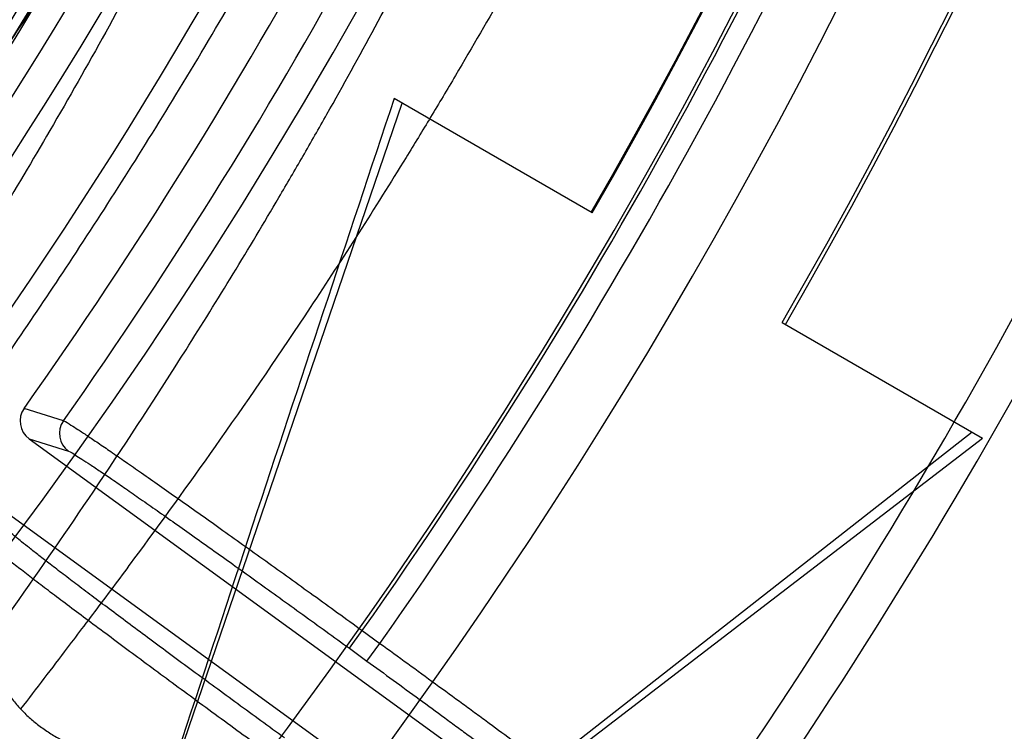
# Model space of a CAD drawing. Header units: millimetres. Extents: x 0 to 297, y 0 to 210.
# Tile 95 of 256: x 145.2413 to 145.3355, y 92.897 to 92.9651. Entities that reach past the tile are written whole.
import ezdxf

# ---------------------------------------------------------------- set-up
doc = ezdxf.new("R2010")
doc.units = ezdxf.units.MM
doc.header["$LTSCALE"] = 16.335
doc.layers.get('0').update_dxf_attribs({"linetype": 'CONTINUOUS'})
for name, color, linetype in [('01_GLOBAL', 7, 'CONTINUOUS'), ('INTFCLR_1', 7, 'CONTINUOUS'), ('INTFCLR_144815', 7, 'CONTINUOUS')]:
    doc.layers.add(name, color=color, linetype=linetype)

msp = doc.modelspace()

# ---------------------------------------------------------------- linework, layer by layer
at = {"color": 7, "linetype": 'Continuous'}
msp.add_circle((145.8748034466, 92.1344639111), 2.66, dxfattribs=at)
at = {"color": 9, "linetype": 'Continuous'}
msp.add_arc((145.8748034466, 92.1344639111), 2.6259090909, 92.9674534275, 177.0325465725, dxfattribs=at)
at = {"layer": '01_GLOBAL', "color": 7, "linetype": 'Continuous'}
msp.add_circle((145.8748034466, 92.1344639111), 2.695, dxfattribs=at)
at = {"layer": 'INTFCLR_1', "color": 6, "linetype": 'Continuous'}
for radius in [0.4224162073, 0.4014439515]:
    msp.add_arc((144.8596077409, 93.1986596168), radius, 270, 90.00000002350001, dxfattribs=at)
for points, knots in [([(145.1350652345, 93.4996596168), (145.1342109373, 93.4996596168), (145.1357546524, 93.496718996), (145.1370803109, 93.4950968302), (145.1392467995, 93.49225027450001), (145.1419201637, 93.4890306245), (145.145337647, 93.4849215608), (145.149332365, 93.4801497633), (145.1536170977, 93.4749597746), (145.1578478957, 93.4697443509), (145.1617862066, 93.46477665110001), (145.1654017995, 93.46011427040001), (145.1686896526, 93.45577766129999), (145.1716611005, 93.4517737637), (145.1743369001, 93.4480934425), (145.176743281, 93.4447208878), (145.1789048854, 93.4416366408), (145.1808385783, 93.4388324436), (145.1825660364, 93.4362898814), (145.1841084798, 93.43398792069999), (145.185490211, 93.43189981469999), (145.1867189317, 93.4300221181), (145.1878098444, 93.42833769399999), (145.1887779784, 93.42682907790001), (145.1896459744, 93.4254651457), (145.1906214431, 93.4239206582), (145.191753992, 93.4221107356), (145.1928766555, 93.42029359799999), (145.1938510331, 93.4187005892), (145.1946912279, 93.4173162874), (145.1956155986, 93.415780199), (145.1966371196, 93.4140663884), (145.1977643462, 93.41215452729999), (145.1990081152, 93.4100186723), (145.2003754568, 93.4076384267), (145.201880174, 93.4049787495), (145.2035347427, 93.4020034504), (145.2053542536, 93.39866660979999), (145.2073580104, 93.3949100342), (145.2095596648, 93.3906775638), (145.2119715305, 93.3859042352), (145.214608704, 93.3805105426), (145.2174929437, 93.37438539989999), (145.220642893, 93.36739491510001), (145.2240752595, 93.35936816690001), (145.227802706, 93.35009965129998), (145.2318351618, 93.3392957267), (145.2361179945, 93.3267082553), (145.2403681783, 93.3126841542), (145.2442872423, 93.297814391), (145.2476657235, 93.2827730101), (145.2504753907, 93.2676905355), (145.2527156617, 93.25262667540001), (145.2543982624, 93.2375790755), (145.2555287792, 93.22258324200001), (145.256117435, 93.20762456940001), (145.2561708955, 93.1927266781), (145.2556951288, 93.17787585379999), (145.2546936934, 93.16307401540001), (145.2531693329, 93.1483330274), (145.2511191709, 93.1336232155), (145.2485428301, 93.1189642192), (145.2454275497, 93.1043242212), (145.2417708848, 93.0897217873), (145.2376203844, 93.07535951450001), (145.2332204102, 93.06193527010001), (145.2288852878, 93.0500177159), (145.2248596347, 93.0398394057), (145.2211587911, 93.03109336), (145.2177663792, 93.0235207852), (145.2146668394, 93.01692434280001), (145.2118379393, 93.01114230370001), (145.2092594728, 93.0060543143), (145.2069119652, 93.0015625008), (145.2047820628, 92.99759337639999), (145.2028538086, 92.9940827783), (145.2011073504, 92.9909675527), (145.1995253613, 92.98819559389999), (145.1980916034, 92.985722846), (145.1967959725, 92.9835200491), (145.1956290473, 92.9815607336), (145.1945782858, 92.97981554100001), (145.1936278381, 92.9782521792), (145.1927650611, 92.97684539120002), (145.1919665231, 92.9755535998), (145.1911689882, 92.97427311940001), (145.1903111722, 92.9729060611), (145.1893416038, 92.97137374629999), (145.1882509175, 92.9696663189), (145.1870226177, 92.9677633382), (145.1856376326, 92.96564257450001), (145.1840803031, 92.96328767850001), (145.1823329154, 92.9606826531), (145.1803729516, 92.95780619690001), (145.1781781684, 92.9546380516), (145.1757236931, 92.9511600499), (145.1729902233, 92.94736262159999), (145.1699514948, 92.94322961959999), (145.1665806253, 92.9387466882), (145.1628687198, 92.93392583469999), (145.1588145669, 92.9287817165), (145.1544498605, 92.9233761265), (145.149996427, 92.9179675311), (145.1458273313, 92.912982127), (145.1422457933, 92.9086810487), (145.1394492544, 92.9053205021), (145.1371773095, 92.9023512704), (145.1358081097, 92.9006787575), (145.134193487, 92.8976596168), (145.1350652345, 92.8976596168)], [0, 0, 0, 0, 0.0038604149, 0.007501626, 0.0124785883, 0.0188917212, 0.0268498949, 0.0364677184, 0.0470694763, 0.05724446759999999, 0.0668187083, 0.0757144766, 0.08390537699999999, 0.0914099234, 0.09824517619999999, 0.1044667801, 0.1101313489, 0.1152642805, 0.1198589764, 0.1240215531, 0.1277856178, 0.1311734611, 0.1341617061, 0.1368541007, 0.1392736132, 0.1414672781, 0.1451087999, 0.148921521, 0.1511192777, 0.1535471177, 0.1562389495, 0.1592204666, 0.1625628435, 0.1662680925, 0.1703891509, 0.1749670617, 0.1800766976, 0.185772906, 0.1921414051, 0.1993155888, 0.2073311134, 0.2163077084, 0.2264451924, 0.2379233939, 0.2509534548, 0.2658909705, 0.2830621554, 0.3030578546, 0.3259639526, 0.3492662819, 0.3725305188, 0.395610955, 0.4185782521, 0.4413347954, 0.4640172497, 0.4865192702, 0.5089682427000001, 0.5313242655, 0.5536477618, 0.5759939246, 0.5982772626, 0.6207472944, 0.6432362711, 0.6658996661, 0.6887559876, 0.7107777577, 0.7297237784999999, 0.7460531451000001, 0.7602331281, 0.7726347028, 0.7835467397, 0.7931663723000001, 0.8017211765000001, 0.8093215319, 0.8160683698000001, 0.8220757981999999, 0.8274205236, 0.83220661, 0.8364980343, 0.8403367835, 0.8437547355, 0.8468031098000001, 0.8495420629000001, 0.8520223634, 0.8542604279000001, 0.8564046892, 0.8588391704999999, 0.8615533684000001, 0.8645986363, 0.8679945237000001, 0.8717882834, 0.8760445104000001, 0.8807522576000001, 0.8859628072, 0.8917731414, 0.8981681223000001, 0.9051985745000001, 0.9129160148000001, 0.9213486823, 0.930543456, 0.9404096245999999, 0.9509435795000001, 0.9619432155, 0.9720502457, 0.9803711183, 0.9870628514, 0.9922716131, 0.9960607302, 1, 1, 1, 1]), ([(145.1350652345, 92.8976596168), (145.1360387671, 92.8976596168), (145.1377271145, 92.8987973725), (145.1403228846, 92.9003600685), (145.1432989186, 92.90252257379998), (145.1469787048, 92.9053401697), (145.1513602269, 92.908937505), (145.156189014, 92.9131306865), (145.1610884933, 92.9176135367), (145.16571304, 92.9220446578), (145.1699506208, 92.9262668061), (145.1738079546, 92.93025140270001), (145.1773032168, 92.9339784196), (145.1804624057, 92.93744342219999), (145.1833068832, 92.9406452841), (145.1858602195, 92.9435862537), (145.1881553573, 92.9462860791), (145.1902110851, 92.9487505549), (145.1920499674, 92.95099242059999), (145.1936917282, 92.95302517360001), (145.195161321, 92.95487020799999), (145.1964960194, 92.95656687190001), (145.197810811, 92.9582571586), (145.1992115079, 92.9600798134), (145.2006985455, 92.9620412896), (145.2021699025, 92.9640097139), (145.203615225, 92.9659689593), (145.2051191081, 92.96803560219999), (145.2067839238, 92.9703578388), (145.2086446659, 92.97299707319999), (145.2107239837, 92.976003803), (145.2130437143, 92.9794328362), (145.2156231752, 92.9833409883), (145.2184823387, 92.9877982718), (145.2216518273, 92.99290263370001), (145.2251614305, 92.9987667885), (145.229038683, 93.00552838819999), (145.2333125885, 93.0133695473), (145.2380078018, 93.0225036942), (145.2431555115, 93.03325044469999), (145.2486552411, 93.04576276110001), (145.2541538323, 93.05964751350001), (145.2592951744, 93.0742866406), (145.2638614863, 93.0891255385), (145.2678132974, 93.10401926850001), (145.2711637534, 93.1189518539), (145.2739112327, 93.1338443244), (145.2760779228, 93.14873712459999), (145.2776685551, 93.1635668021), (145.2786982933, 93.17835697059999), (145.2791763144, 93.1930929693), (145.2791102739, 93.20777733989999), (145.2785051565, 93.2224188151), (145.2773642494, 93.2370081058), (145.2756872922, 93.2515514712), (145.2734729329, 93.2660467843), (145.2707211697, 93.28047186), (145.2674209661, 93.2948590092), (145.2635667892, 93.3091902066), (145.259139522, 93.3234820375), (145.254151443, 93.33766185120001), (145.2488018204, 93.351194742), (145.2434345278, 93.3634522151), (145.238408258, 93.3740016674), (145.2338248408, 93.38297495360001), (145.2296571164, 93.3906774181), (145.2258775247, 93.3973229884), (145.2224553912, 93.4030908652), (145.2193628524, 93.40811759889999), (145.216567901, 93.41251817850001), (145.2140471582, 93.4163762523), (145.2117761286, 93.4197682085), (145.209737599, 93.422748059), (145.2079066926, 93.42537326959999), (145.20627007, 93.4276809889), (145.2048016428, 93.4297213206), (145.203482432, 93.43153041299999), (145.202221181, 93.4332394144), (145.2009100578, 93.4349957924), (145.1994654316, 93.43690657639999), (145.1979774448, 93.438847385), (145.1964846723, 93.44076776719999), (145.1949729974, 93.4426876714), (145.1933137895, 93.4447656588), (145.1914604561, 93.4470505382), (145.1893845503, 93.4495659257), (145.1870661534, 93.45232249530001), (145.1844777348, 93.45533473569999), (145.1815962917, 93.45861035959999), (145.1783918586, 93.4621590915), (145.174841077, 93.46597939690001), (145.1709238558, 93.47006182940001), (145.1666153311, 93.47439075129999), (145.1619164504, 93.47892812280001), (145.1569054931, 93.4835493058), (145.1519289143, 93.48790146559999), (145.1473729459, 93.4916672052), (145.1435388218, 93.4946187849), (145.1404516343, 93.4968744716), (145.1377826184, 93.49848721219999), (145.1360568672, 93.4996596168), (145.1350652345, 93.4996596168)], [0, 0, 0, 0, 0.0042187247, 0.0081401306, 0.0133978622, 0.0200459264, 0.0282638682, 0.0379443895, 0.0477615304, 0.05703690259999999, 0.0656973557, 0.0736821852, 0.0810680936, 0.0878383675, 0.0940009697, 0.0996271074, 0.1047154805, 0.1093563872, 0.1135342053, 0.1172803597, 0.1206792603, 0.1237557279, 0.1266349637, 0.1299589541, 0.1337168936, 0.1373013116, 0.1406085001, 0.1442672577, 0.148377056, 0.1529904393, 0.1582606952, 0.164218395, 0.1709303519, 0.1785521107, 0.1871652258, 0.1969659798, 0.2081658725, 0.2209392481, 0.2356613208, 0.2526660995, 0.2725685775, 0.2948769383, 0.3173640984, 0.3397873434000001, 0.3621386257, 0.3841211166, 0.4060891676, 0.4277469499, 0.4493218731, 0.470705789, 0.4919793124, 0.5131981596, 0.5343255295, 0.5554668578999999, 0.5765984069, 0.5977513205, 0.6189954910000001, 0.6402209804, 0.6617015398, 0.6832900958, 0.7050415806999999, 0.7268239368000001, 0.7463339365, 0.7630160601, 0.7774553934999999, 0.7899931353, 0.8009638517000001, 0.8105830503, 0.8190545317, 0.8265380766, 0.8331730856, 0.8390248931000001, 0.8442268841, 0.8488182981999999, 0.8528943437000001, 0.8564866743, 0.8597116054, 0.8625968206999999, 0.8656908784, 0.8692094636, 0.8729771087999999, 0.8762884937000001, 0.879749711, 0.8835661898, 0.8878115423, 0.8924986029, 0.8976989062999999, 0.9034198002, 0.9097088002, 0.9166034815, 0.9241390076, 0.9323094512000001, 0.9411199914, 0.9506041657, 0.9606137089, 0.9706541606, 0.9792553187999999, 0.9862062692, 0.9916647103, 0.9957028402, 1, 1, 1, 1])]:
    msp.add_open_spline(points, degree=3, knots=knots, dxfattribs=at)
at = {"layer": 'INTFCLR_1', "color": 9, "linetype": 'Continuous'}
for points, knots in [([(145.1053256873, 92.89765960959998), (145.1051880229, 92.89765962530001), (145.1048509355, 92.897726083), (145.1048682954, 92.89833203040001), (145.1052289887, 92.89895544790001), (145.1058526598, 92.8998820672), (145.1068032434, 92.9010353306), (145.1086356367, 92.9031125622), (145.110803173, 92.9053838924), (145.113215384, 92.90786955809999), (145.1159839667, 92.9106973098), (145.1217014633, 92.91652117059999), (145.1287122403, 92.92380461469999), (145.1351564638, 92.9308006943), (145.1386445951, 92.9346890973), (145.1407113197, 92.9370268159), (145.1461908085, 92.9432875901), (145.1556953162, 92.95469486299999), (145.1688811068, 92.972191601), (145.1796415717, 92.9882287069), (145.1864241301, 92.99937733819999), (145.1895721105, 93.0047852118), (145.1916900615, 93.00849100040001), (145.1975256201, 93.0189931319), (145.2065751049, 93.0369888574), (145.2153782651, 93.057964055), (145.2208882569, 93.0733543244), (145.2234958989, 93.0813260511), (145.2249438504, 93.0859728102), (145.2285119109, 93.09781736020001), (145.2337695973, 93.1184588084), (145.2380725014, 93.143329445), (145.2399207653, 93.159825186), (145.2405908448, 93.1675708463), (145.2409875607, 93.1727748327), (145.241855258, 93.1870348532), (145.2420882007, 93.2103641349), (145.2404334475, 93.2336088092), (145.2387124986, 93.2477021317), (145.238008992, 93.2528187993), (145.2368850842, 93.26042393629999), (145.2340893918, 93.2765480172), (145.2284266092, 93.3006887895), (145.222482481, 93.3194563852), (145.2192099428, 93.32858819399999)], [0, 0, 0, 0, 0.0008731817, 0.001718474, 0.0032338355, 0.0055641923, 0.008732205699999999, 0.0127298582, 0.0231213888, 0.0286463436, 0.0346993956, 0.04822263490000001, 0.0804125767, 0.0988155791, 0.1085508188, 0.1135449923, 0.1186070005, 0.1613231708, 0.2076862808, 0.2575123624, 0.2837454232, 0.2904461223, 0.2972015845, 0.3108183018, 0.3666504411, 0.4248609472, 0.4549769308, 0.4703146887, 0.4780576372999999, 0.4858477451, 0.5487776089, 0.6130123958, 0.6457680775, 0.6540347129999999, 0.6623246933, 0.6788711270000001, 0.74464742, 0.8101273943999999, 0.8265053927, 0.8346996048, 0.8428861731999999, 0.8752668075, 0.9384714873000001, 1, 1, 1, 1]), ([(145.2417743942, 93.06876110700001), (145.2384946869, 93.0600313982), (145.2314239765, 93.0431758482), (145.2211560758, 93.0230253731), (145.2139644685, 93.01061371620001), (145.2105957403, 93.00508387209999), (145.2083561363, 93.0014784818), (145.2022867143, 92.99198354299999), (145.1920758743, 92.97738489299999), (145.1778239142, 92.9595722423), (145.1656903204, 92.9461771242), (145.1571787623, 92.9375867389), (145.152454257, 92.9330221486), (145.1458582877, 92.9268290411), (145.1383224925, 92.92021131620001), (145.1299078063, 92.91342792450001), (145.1242775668, 92.90913892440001), (145.1202493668, 92.9062472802), (145.1177315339, 92.9045188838), (145.1162319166, 92.903506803), (145.1129973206, 92.9013965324), (145.1096283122, 92.8992880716), (145.106516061, 92.89792072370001), (145.1056598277, 92.8976595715), (145.1053256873, 92.89765960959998)], [0, 0, 0, 0, 0.1254333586, 0.2455838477, 0.3039242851, 0.3183395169, 0.3326778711, 0.3610127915, 0.4699119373, 0.572102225, 0.6676664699, 0.7128530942, 0.7347412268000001, 0.7560248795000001, 0.8345501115, 0.8695520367, 0.9013904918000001, 0.9297392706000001, 0.9362356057, 0.9424699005, 0.9540693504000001, 0.9882335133, 0.9955056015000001, 1, 1, 1, 1])]:
    msp.add_open_spline(points, degree=3, knots=knots, dxfattribs=at)
at = {"layer": 'INTFCLR_144815', "color": 6, "linetype": 'Continuous'}
for p, q in [((145.2960845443, 92.9466596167), (145.2771297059, 92.957603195)), ((145.2433002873, 92.85589106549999), (145.2778980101, 92.9571596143)), ((145.3142710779, 92.9361596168), (145.3334528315, 92.92508502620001)), ((145.332457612, 92.9256596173), (145.2433002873, 92.85589106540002)), ((145.2421837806, 92.9250280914), (145.3031131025, 92.8807603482)), ((145.24701752, 92.8587999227), (145.3334528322, 92.9250850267)), ((145.298998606, 92.8750972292), (145.2380692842, 92.9193649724))]:
    msp.add_line(p, q, dxfattribs=at)
at = {"layer": 'INTFCLR_144815', "color": 9, "linetype": 'Continuous'}
for p, q in [((145.2454692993, 92.92674712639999), (145.2417029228, 92.9279403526)), ((145.2421837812, 92.92502809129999), (145.2459493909, 92.9238404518)), ((145.2728458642, 92.90497170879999), (145.2740800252, 92.9066703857)), ((145.2740800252, 92.9066703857), (145.2757604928, 92.90544945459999)), ((145.2728458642, 92.90497170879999), (145.2745263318, 92.9037507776)), ((145.2745263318, 92.9037507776), (145.2757604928, 92.90544945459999))]:
    msp.add_line(p, q, dxfattribs=at)
at = {"layer": 'INTFCLR_144815', "color": 6, "linetype": 'Continuous'}
for radius in [0.4466793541, 0.4256665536]:
    msp.add_circle((144.8596077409, 93.1986596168), radius, dxfattribs=at)
for centre, radius, start, end in [((144.8596077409, 93.1986596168), 0.6157754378, 313.9937911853, 154.5150993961), ((144.8596077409, 93.1986596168), 0.5947754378, 312.9543589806, 154.5144414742), ((144.8596077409, 93.1986596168), 0.5751005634, 282.2440355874, 71.2863570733), ((144.8596077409, 93.1986596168), 0.4537777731, 308.490992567, 51.50900743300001), ((144.8596077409, 93.1986596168), 0.4747905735, 316.9838592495, 43.0161407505), ((144.8596077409, 93.1986596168), 0.4480128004, 313.9992414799, 46.00075850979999), ((144.8596077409, 93.1986596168), 0.5039003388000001, 329.9999999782, 359.9999999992), ((144.8596077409, 93.1986596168), 0.504, 329.9999999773, 360), ((144.8596077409, 93.1986596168), 0.525, 330.0000000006, 360), ((144.8596077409, 93.1986596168), 0.5253616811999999, 330.0000000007, 360), ((144.8596077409, 93.1986596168), 0.4682794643, 324.681947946, 338.3180519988), ((144.8596077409, 93.1986596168), 0.5477895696, 324.5878227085, 338.4121772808), ((161.9415506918, 87.4065014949), 17.5646707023, 161.5765175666, 161.8573447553), ((145.2434172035, 92.92672763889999), 0.0020999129, 144.7233251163, 234.0302557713), ((145.2471869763, 92.9255377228), 0.0021006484, 144.8509095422, 233.9018972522)]:
    msp.add_arc(centre, radius, start, end, dxfattribs=at)
at = {"layer": 'INTFCLR_144815', "color": 9, "linetype": 'Continuous'}
for centre, radius, start, end in [((144.8596077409, 93.1986596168), 0.5712784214, 292.4997540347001, 54.0964566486), ((144.8596102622, 93.19866079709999), 0.5153523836, 292.4997540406, 54.09645665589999), ((144.8596257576, 93.1986639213), 0.5066391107, 311.2505121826, 48.7494878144), ((144.859607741, 93.1986596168), 0.4617768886, 314.0862202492, 45.9137797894), ((144.8596077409, 93.1986596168), 0.450734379, 313.8592910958, 46.1407088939), ((144.8596077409, 93.1986596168), 0.4477854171, 314.0319604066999, 45.9680396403), ((144.8596077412, 93.1986596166), 0.4720440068, 324.8280604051, 338.1719396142), ((144.859607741, 93.1986596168), 0.5069960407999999, 324.835904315, 338.1640956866), ((144.859607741, 93.1986596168), 0.5090729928, 324.8324936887, 338.1675063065), ((144.8596077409, 93.1986596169), 0.5440250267, 324.7244769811, 338.2755229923), ((144.8596077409, 93.1986596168), 0.5830188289, 203.8266800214, 313.0809380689), ((144.8596077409, 93.1986596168), 0.590019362, 203.8278898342, 312.5732768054), ((144.8596077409, 93.1986596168), 0.6110177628, 203.8266800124, 319.1799903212)]:
    msp.add_arc(centre, radius, start, end, dxfattribs=at)
at = {"layer": 'INTFCLR_144815', "color": 6, "linetype": 'Continuous'}
for points, knots in [([(145.1715348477, 92.8871597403), (145.1712150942, 92.887165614), (145.1712119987, 92.888398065), (145.1717859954, 92.8890887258), (145.1723169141, 92.8900495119), (145.1728921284, 92.8909093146), (145.1735763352, 92.8919125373), (145.1743814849, 92.8930382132), (145.17530592, 92.89429876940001), (145.1763525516, 92.89569628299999), (145.1775225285, 92.8972363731), (145.1788179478, 92.8989246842), (145.1802417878, 92.90076905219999), (145.1817966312, 92.902777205), (145.1834827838, 92.9049546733), (145.1852973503, 92.907303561), (145.1872357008, 92.90982438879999), (145.189295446, 92.9125211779), (145.1914790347, 92.9154049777), (145.1937896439, 92.9184888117), (145.1962240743, 92.9217782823), (145.1987743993, 92.92527328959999), (145.2014309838, 92.9289717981), (145.2041860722, 92.9328747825), (145.2070298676, 92.9369806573), (145.2099514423, 92.9412863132), (145.2129388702, 92.94578706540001), (145.215979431, 92.95047669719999), (145.2190598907, 92.95534762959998), (145.2221667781, 92.9603911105), (145.2252866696, 92.9655974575), (145.2284064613, 92.9709563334), (145.2315136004, 92.9764570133), (145.2345962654, 92.98208862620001), (145.2376434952, 92.98784036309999), (145.2406452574, 92.99370162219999), (145.2435925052, 92.99966217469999), (145.2464771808, 93.005712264), (145.2492921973, 93.01184268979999), (145.2520314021, 93.01804486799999), (145.2546894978, 93.0243108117), (145.2572619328, 93.0306330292), (145.2597453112, 93.03700571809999), (145.2621317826, 93.0434101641), (145.2644188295, 93.0498389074), (145.2666074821, 93.05629353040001), (145.2687002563, 93.0627819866), (145.2706975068, 93.0693065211), (145.2725965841, 93.0758590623), (145.2743963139, 93.08243582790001), (145.2760946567, 93.0890285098), (145.2776905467, 93.0956308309), (145.2791843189, 93.1022416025), (145.2805765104, 93.10886063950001), (145.2818676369, 93.1154879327), (145.2830580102, 93.12212274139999), (145.2841477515, 93.12876325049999), (145.2851369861, 93.1354072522), (145.2860260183, 93.1420534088), (145.2868152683, 93.14870134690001), (145.2875051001, 93.1553505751), (145.2880958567, 93.16200073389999), (145.2885878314, 93.1686513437), (145.2889813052, 93.17530234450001), (145.289276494, 93.18195348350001), (145.2894735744, 93.1886048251), (145.2895726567, 93.1952561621), (145.2895738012, 93.20190757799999), (145.2894770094, 93.20855889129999), (145.2892822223, 93.2152102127), (145.2889893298, 93.2218613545), (145.2885981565, 93.228512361), (145.2881084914, 93.23516293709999), (145.2875200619, 93.2418129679), (145.2868325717, 93.24846205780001), (145.2860456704, 93.2551099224), (145.2851589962, 93.26175603), (145.2841721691, 93.2683997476), (145.2830848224, 93.2750402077), (145.2818965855, 93.2816764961), (145.2806070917, 93.2883076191), (145.2792161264, 93.2949318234), (145.2777236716, 93.3015466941), (145.27612979, 93.30814986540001), (145.2744344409, 93.314739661), (145.2726374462, 93.3213150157), (145.2707388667, 93.3278740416), (145.2687392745, 93.3344133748), (145.2666397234, 93.34092869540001), (145.2644415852, 93.34741542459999), (145.2621464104, 93.3538691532), (145.2597562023, 93.3602849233), (145.2572735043, 93.3666571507), (145.2547014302, 93.37297970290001), (145.2520437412, 93.3792458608), (145.2493049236, 93.3854482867), (145.2464902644, 93.3915790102), (145.2436059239, 93.39762942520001), (145.240658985, 93.4035903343), (145.2376574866, 93.4094520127), (145.2346104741, 93.4152042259), (145.231527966, 93.4208363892), (145.2284209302, 93.42633767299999), (145.2253011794, 93.4316972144), (145.2221812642, 93.4369042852), (145.2190742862, 93.44194854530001), (145.2159936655, 93.44682031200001), (145.2129528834, 93.4515108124), (145.209965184, 93.45601244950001), (145.207043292, 93.4603189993), (145.2041991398, 93.4644257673), (145.2014436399, 93.4683296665), (145.1987864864, 93.47202925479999), (145.1962360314, 93.47552468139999), (145.1937992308, 93.47881756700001), (145.1914816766, 93.48191080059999), (145.1892876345, 93.484808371), (145.1872201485, 93.487515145), (145.1852811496, 93.49003667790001), (145.1834716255, 93.49237897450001), (145.1817917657, 93.4945483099), (145.1802410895, 93.4965510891), (145.1788186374, 93.4983936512), (145.1775230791, 93.5000821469), (145.1763528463, 93.5016225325), (145.1753062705, 93.5030200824), (145.1743814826, 93.5042807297), (145.1735770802, 93.50540657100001), (145.1728902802, 93.5064096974), (145.1723225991, 93.507270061), (145.1718630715, 93.5080606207), (145.171402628, 93.5088026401), (145.1710534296, 93.51015065), (145.1715348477, 93.5101594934)], [0, 0, 0, 0, 0.0014103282, 0.0032894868, 0.0045784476, 0.006109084, 0.0078878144, 0.009921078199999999, 0.0122159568, 0.0147800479, 0.0176210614, 0.0207450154, 0.0241645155, 0.0278962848, 0.0319450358, 0.0363094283, 0.0409856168, 0.0459681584, 0.0512740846, 0.0569372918, 0.0629614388, 0.06932079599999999, 0.0760170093, 0.0830428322, 0.09038864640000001, 0.09804223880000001, 0.1059886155, 0.1142106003, 0.1226891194, 0.1314036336, 0.1403327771, 0.1494548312, 0.1587482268, 0.1681920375, 0.1777662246, 0.1874518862, 0.1972313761, 0.2070885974, 0.2170088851, 0.2269790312, 0.2369874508, 0.247023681, 0.2570780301, 0.2671479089, 0.2771627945, 0.2871678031, 0.297203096, 0.3072268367, 0.3172573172, 0.3272873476, 0.3372951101, 0.3472786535, 0.3572404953, 0.3671820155, 0.3771057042, 0.38701475, 0.3969071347, 0.4067804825, 0.4166362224, 0.4264761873, 0.4363022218, 0.4461151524, 0.4559173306, 0.4657100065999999, 0.4754958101, 0.4852761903, 0.4950537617, 0.5048299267, 0.514607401, 0.5243876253, 0.5341732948, 0.5439658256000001, 0.5537677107, 0.5635801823, 0.5734055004, 0.5832449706, 0.5931003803, 0.6029729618, 0.6128636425, 0.6227732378, 0.6327028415, 0.6426530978, 0.6526214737, 0.6626060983, 0.6726078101, 0.6826271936, 0.6926651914, 0.7027189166, 0.7127821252, 0.7228511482, 0.7329216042, 0.7429877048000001, 0.7530428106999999, 0.7630790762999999, 0.7730874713, 0.7830577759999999, 0.7929782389, 0.8028356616, 0.8126154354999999, 0.8223014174, 0.8318761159, 0.8413205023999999, 0.8506146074, 0.8597374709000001, 0.8686675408, 0.8773831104, 0.8858627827, 0.8940860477, 0.9020337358, 0.9096886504, 0.9170358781, 0.9240630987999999, 0.9307608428, 0.9371226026, 0.9431446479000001, 0.9488258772, 0.9541674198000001, 0.9591725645, 0.9638462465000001, 0.9681947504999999, 0.9722253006, 0.9759458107, 0.979364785, 0.9824904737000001, 0.9853313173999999, 0.9878955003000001, 0.9901906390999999, 0.9922241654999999, 0.994002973, 0.9955336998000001, 0.9968227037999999, 0.9978766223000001, 1, 1, 1, 1]), ([(145.1816919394, 93.4996596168), (145.1813689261, 93.4996596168), (145.181354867, 93.4984164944), (145.1818990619, 93.4977049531), (145.1824036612, 93.4967241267), (145.1829511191, 93.4958450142), (145.1836029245, 93.49481997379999), (145.1843702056, 93.4936699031), (145.1852510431, 93.4923828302), (145.1862478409, 93.4909569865), (145.1873615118, 93.4893868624), (145.1885933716, 93.48766759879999), (145.1899443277, 93.4857938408), (145.1914151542, 93.48376000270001), (145.1930061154, 93.48156053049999), (145.1947171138, 93.47918971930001), (145.1965473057, 93.47664219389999), (145.1984952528, 93.47391268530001), (145.2005585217, 93.47099658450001), (145.2027337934, 93.46788981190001), (145.2050166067, 93.46458923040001), (145.207401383, 93.4610926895), (145.2098813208, 93.4573992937), (145.2124484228, 93.45350951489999), (145.2150935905, 93.44942523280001), (145.2178067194, 93.44514979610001), (145.2205768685, 93.4406879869), (145.2233924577, 93.436045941), (145.2262415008, 93.43123100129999), (145.2291118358, 93.4262515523), (145.2319913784, 93.42111677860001), (145.2348683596, 93.4158364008), (145.2377314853, 93.4104204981), (145.2405700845, 93.4048793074), (145.2433742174, 93.39922304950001), (145.2461347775, 93.3934617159), (145.2488435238, 93.3876049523), (145.2514930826, 93.381661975), (145.2540769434, 93.37564147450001), (145.2565894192, 93.3695515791), (145.2590255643, 93.3633999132), (145.2613812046, 93.35719337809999), (145.2636527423, 93.3509384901), (145.2658372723, 93.34464092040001), (145.2679322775, 93.3383061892), (145.2699358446, 93.3319388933), (145.2718463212, 93.32554360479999), (145.2736625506, 93.3191239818), (145.275383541, 93.3126837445), (145.2770086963, 93.30622572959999), (145.2785375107, 93.29975290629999), (145.2799697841, 93.29326740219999), (145.281305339, 93.2867715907), (145.282544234, 93.2802670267), (145.2836865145, 93.2737555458), (145.2847323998, 93.2672381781), (145.285682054, 93.2607163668), (145.2865357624, 93.2541907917), (145.2872937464, 93.2476625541), (145.2879563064, 93.24113198), (145.2885236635, 93.2345999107), (145.2889960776, 93.22806647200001), (145.2893737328, 93.22153232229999), (145.2896568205, 93.2149974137), (145.2898454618, 93.208462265), (145.2899397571, 93.20192674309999), (145.2899397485, 93.1953913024), (145.2898454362, 93.18885579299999), (145.2896567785, 93.1823206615), (145.2893736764, 93.175785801), (145.2889960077, 93.1692516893), (145.2885235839, 93.1627183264), (145.2879562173, 93.1561863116), (145.2872936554, 93.1496558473), (145.2865356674, 93.1431276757), (145.2856819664, 93.136602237), (145.2847323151, 93.130080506), (145.283686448, 93.1235632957), (145.2825441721, 93.1170518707), (145.2813053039, 93.1105474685), (145.2799697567, 93.1040517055), (145.2785375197, 93.0975663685), (145.277008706, 93.091093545), (145.2753835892, 93.0846356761), (145.2736625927, 93.0781954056), (145.2718464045, 93.07177591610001), (145.2699359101, 93.0653805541), (145.2679323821, 93.0590133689), (145.2658373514, 93.05267854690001), (145.2636528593, 93.0463810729), (145.2613812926, 93.04012609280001), (145.2590256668, 93.03391958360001), (145.2565895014, 93.0277678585), (145.2540770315, 93.0216779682), (145.2514931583, 93.01565743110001), (145.2488435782, 93.00971440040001), (145.2461348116, 93.0038575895), (145.2433742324, 92.99809621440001), (145.2405700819, 92.9924399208), (145.2377314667, 92.9868986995), (145.2348683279, 92.98148277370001), (145.2319913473, 92.9762023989), (145.2291118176, 92.97106764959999), (145.2262415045, 92.9660882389), (145.2233924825, 92.9612733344), (145.220576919, 92.95663132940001), (145.2178068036, 92.95216957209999), (145.2150937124, 92.9478941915), (145.2124485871, 92.9438099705), (145.2098815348, 92.9399202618), (145.2074016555, 92.9362269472), (145.2050169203, 92.9327304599), (145.2027341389, 92.9294299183), (145.2005588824, 92.9263231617), (145.1984956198, 92.92340706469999), (145.1965476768, 92.9206775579), (145.1947174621, 92.918129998), (145.1930064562, 92.91575917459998), (145.1914154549, 92.9135596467), (145.1899446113, 92.91152578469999), (145.1885936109, 92.9096519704), (145.1873617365, 92.9079326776), (145.1862480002, 92.9063625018), (145.1852512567, 92.9049366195), (145.1843701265, 92.90364951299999), (145.1836036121, 92.902499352), (145.1829493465, 92.90147443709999), (145.1824091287, 92.9005947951), (145.1819724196, 92.8997882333), (145.1815362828, 92.8990246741), (145.1812048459, 92.8976596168), (145.1816919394, 92.8976596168)], [0, 0, 0, 0, 0.0014863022, 0.0034583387, 0.00480742, 0.0064070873, 0.008263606, 0.0103831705, 0.0127725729, 0.0154385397, 0.018388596, 0.0216299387, 0.0251705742, 0.0290176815, 0.0331791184, 0.0376612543, 0.0424708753, 0.0476126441, 0.053091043, 0.05890788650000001, 0.0650637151, 0.071556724, 0.0783824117, 0.08553378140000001, 0.09300120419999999, 0.1007725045, 0.1088330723, 0.1171662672, 0.125753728, 0.1345758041, 0.1436120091, 0.1528416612, 0.1622443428, 0.1717998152, 0.1814887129, 0.1912927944, 0.2011949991, 0.2111795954, 0.2212322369, 0.2313400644, 0.2414915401, 0.251676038, 0.2618853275, 0.272110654, 0.2823462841, 0.2925853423, 0.3028240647, 0.3130572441, 0.3232827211, 0.3334966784, 0.3436983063, 0.353884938, 0.364056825, 0.3742120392, 0.3843517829, 0.3944749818, 0.4045834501, 0.4146764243, 0.4247563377, 0.4348229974, 0.4448791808, 0.4549248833, 0.4649631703, 0.4749943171, 0.4850215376, 0.4950452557, 0.505068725, 0.5150924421, 0.5251196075, 0.5351507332, 0.5451888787, 0.5552345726, 0.5652905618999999, 0.5753571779, 0.5854368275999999, 0.5955298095, 0.6056379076, 0.615761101, 0.6259004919, 0.6360558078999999, 0.6462271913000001, 0.6564139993, 0.6666151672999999, 0.6768294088, 0.6870543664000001, 0.6972879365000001, 0.7075261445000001, 0.7177656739, 0.7280008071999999, 0.7382265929, 0.7484354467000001, 0.7586203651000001, 0.7687717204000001, 0.7788795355, 0.7889322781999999, 0.7989169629, 0.8088192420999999, 0.8186233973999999, 0.8283123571, 0.8378678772, 0.8472706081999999, 0.8565002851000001, 0.8655364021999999, 0.8743584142, 0.8829458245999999, 0.8912789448, 0.8993394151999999, 0.9071106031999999, 0.9145779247, 0.9217291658, 0.9285546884, 0.9350475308, 0.9412033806, 0.9470201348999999, 0.9524985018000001, 0.9576403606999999, 0.9624499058, 0.9669322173, 0.9710936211, 0.9749409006, 0.978481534, 0.9817230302, 0.984673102, 0.9873392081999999, 0.9897286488, 0.9918483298, 0.9937048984, 0.9953046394, 0.9966537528, 0.9977587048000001, 1, 1, 1, 1]), ([(145.2619187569, 93.198659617), (145.2619187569, 93.19452705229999), (145.2617972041, 93.18625736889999), (145.2612501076, 93.1738549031), (145.2603370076, 93.16145215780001), (145.2590551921, 93.1490500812), (145.2574020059, 93.1366506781), (145.2553745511, 93.1242576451), (145.2529686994, 93.1118765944), (145.2501810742, 93.09951567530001), (145.2470107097, 93.0871860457), (145.2434550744, 93.07490437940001), (145.2395175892, 93.0626901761), (145.2352018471, 93.05056894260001), (145.2305195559, 93.03857297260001), (145.2254865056, 93.026740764), (145.2201294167, 93.0151203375), (145.2144851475, 93.00376778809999), (145.2086034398, 92.9927497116), (145.2025493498, 92.98213900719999), (145.1964022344, 92.9720136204), (145.1902548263, 92.96245285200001), (145.1842079, 92.9535296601), (145.1783638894, 92.94530411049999), (145.1728175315, 92.9378166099), (145.1676486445, 92.9310831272), (145.1629171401, 92.9250980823), (145.1586605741, 92.91983716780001), (145.1549015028, 92.9152592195), (145.1516394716, 92.9113214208), (145.1488735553, 92.9079678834), (145.1465811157, 92.9051666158), (145.1447678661, 92.9028433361), (145.1433636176, 92.901047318), (145.1424842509, 92.89954064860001), (145.1417601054, 92.8987053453), (145.1418564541, 92.8976596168), (145.1421340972, 92.8976596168)], [0, 0, 0, 0, 0.0373969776, 0.0748305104, 0.1123278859, 0.1499208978, 0.1876426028, 0.2255106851, 0.2635438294, 0.3017616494, 0.3401610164, 0.3787310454, 0.4174490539, 0.4562752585, 0.4951477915, 0.5339633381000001, 0.5726158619, 0.6109244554, 0.6486768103, 0.6856239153, 0.7214601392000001, 0.7558561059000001, 0.7884730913, 0.8189949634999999, 0.8471589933, 0.8727898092, 0.8958085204, 0.9161981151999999, 0.9340282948, 0.9494114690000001, 0.9624736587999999, 0.9733586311, 0.9821878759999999, 0.9890812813, 0.9941468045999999, 0.9974875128, 1, 1, 1, 1]), ([(145.1615550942, 92.8871597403), (145.1612445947, 92.8871653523), (145.1612273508, 92.8883633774), (145.1618093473, 92.88902974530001), (145.1623391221, 92.8899608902), (145.1629159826, 92.8907942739), (145.1636016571, 92.8917673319), (145.1644091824, 92.8928595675), (145.165336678, 92.8940832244), (145.1663871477, 92.895440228), (145.1675618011, 92.8969361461), (145.1688622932, 92.8985758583), (145.170290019, 92.9003649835), (145.1718464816, 92.90230967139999), (145.1735329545, 92.9044164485), (145.1753505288, 92.9066922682), (145.177299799, 92.9091441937), (145.1793809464, 92.9117795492), (145.1815932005, 92.91460528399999), (145.1839344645, 92.9176275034), (145.1864007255, 92.9208506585), (145.1889860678, 92.92427744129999), (145.1916830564, 92.92790912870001), (145.1944830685, 92.9317458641), (145.1973763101, 92.9357865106), (145.200351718, 92.94002829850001), (145.2033970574, 92.94446670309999), (145.2064992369, 92.9490956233), (145.2096445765, 92.95390750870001), (145.2128191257, 92.9588935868), (145.2160089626, 92.9640441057), (145.2192004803, 92.9693486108), (145.2223806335, 92.9747962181), (145.225537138, 92.98037587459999), (145.2286586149, 92.9860765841), (145.2317346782, 92.9918875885), (145.2347559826, 92.9977985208), (145.2377142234, 93.00379950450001), (145.2406021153, 93.0098812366), (145.2434133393, 93.01603502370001), (145.2461424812, 93.0222528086), (145.2487849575, 93.0285271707), (145.2513369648, 93.03485138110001), (145.2537953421, 93.04121924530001), (145.2561575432, 93.04762518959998), (145.258421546, 93.0540641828), (145.2605857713, 93.06053167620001), (145.2626490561, 93.06702366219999), (145.2646105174, 93.07353639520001), (145.2664696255, 93.08006675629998), (145.2682260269, 93.0866117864), (145.269879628, 93.09316909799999), (145.2714304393, 93.099736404), (145.272878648, 93.1063119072), (145.2742244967, 93.1128938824), (145.2754683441, 93.1194810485), (145.2766105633, 93.1260721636), (145.2776515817, 93.132666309), (145.2785918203, 93.13926261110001), (145.2794317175, 93.14586047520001), (145.2801716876, 93.15245937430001), (145.280812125, 93.159058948), (145.2813533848, 93.1656588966), (145.2817957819, 93.1722590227), (145.2821395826, 93.17885920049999), (145.2823849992, 93.1854593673), (145.2825321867, 93.19205949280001), (145.2825648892, 93.1964597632), (145.2825648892, 93.1986596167)], [0, 0, 0, 0, 0.0027272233, 0.00637693, 0.0088871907, 0.0118720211, 0.0153444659, 0.0193180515, 0.02380733, 0.0288260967, 0.0343890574, 0.0405101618, 0.0472051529, 0.05449051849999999, 0.0623846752, 0.0709044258, 0.0800682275, 0.08989261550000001, 0.1003941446, 0.1115838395, 0.1234656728, 0.1360350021, 0.1492811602, 0.1631910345, 0.1777467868, 0.1929237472, 0.2086919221, 0.2250163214, 0.241858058, 0.2591751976, 0.2769240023, 0.2950599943, 0.3135389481, 0.3323178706, 0.3513557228, 0.3706138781, 0.3900565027, 0.40965088, 0.4293672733, 0.4491790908, 0.4690627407, 0.4889974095, 0.5089649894, 0.5289504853, 0.5489397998, 0.5689220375, 0.5888883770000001, 0.6088300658, 0.6287418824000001, 0.6486179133, 0.6684555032, 0.6882511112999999, 0.7080041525, 0.7277129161, 0.7473782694, 0.7670001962, 0.7865808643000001, 0.8061213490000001, 0.8256243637, 0.8450923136, 0.8645285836, 0.8839363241, 0.9033192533, 0.9226811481, 0.9420259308, 0.9613578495, 0.9806810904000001, 1, 1, 1, 1]), ([(145.1891690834, 92.9047879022), (145.1887851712, 92.9047946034), (145.1889546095, 92.9063099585), (145.1897315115, 92.9074508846), (145.1908843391, 92.9095999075), (145.1925602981, 92.9121332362), (145.1947341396, 92.9154009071), (145.1974252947, 92.9193185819), (145.2006308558, 92.9239734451), (145.2042332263, 92.9292366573), (145.2079731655, 92.9347820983), (145.2115725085, 92.94023253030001), (145.2148750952, 92.94533809), (145.2178706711, 92.9500745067), (145.220574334, 92.9544418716), (145.2230116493, 92.9584575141), (145.2251949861, 92.9621251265), (145.2271471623, 92.9654624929), (145.2288885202, 92.96848897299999), (145.2304549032, 92.97125332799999), (145.2319718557, 92.97396705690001), (145.2335082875, 92.97675649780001), (145.235040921, 92.97958443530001), (145.236458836, 92.9822408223), (145.2377089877, 92.98461664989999), (145.2388113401, 92.9867374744), (145.2397838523, 92.9886289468), (145.2406875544, 92.9904043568), (145.241596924, 92.99220974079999), (145.2425851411, 92.99419277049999), (145.2436776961, 92.99641190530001), (145.2448886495, 92.9989051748), (145.2462310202, 93.0017128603), (145.2477173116, 93.0048776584), (145.2493581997, 93.008442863), (145.251170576, 93.0124729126), (145.2531660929, 93.017031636), (145.2553605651, 93.0222009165), (145.2577752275, 93.02809295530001), (145.2604300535, 93.0348469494), (145.26333995, 93.04263079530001), (145.2665092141, 93.0516239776), (145.2699429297, 93.06209629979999), (145.27355238, 93.07413936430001), (145.2770962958, 93.08734809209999), (145.2803400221, 93.1011291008), (145.2831548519, 93.11499648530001), (145.285532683, 93.12890971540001), (145.2874745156, 93.1428484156), (145.288982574, 93.15681988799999), (145.2900557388, 93.170785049), (145.2906967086, 93.184736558), (145.290839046, 93.1940239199), (145.290839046, 93.1986596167)], [0, 0, 0, 0, 0.0036397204, 0.0085369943, 0.0157954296, 0.0255088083, 0.0378134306, 0.0528137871, 0.0706279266, 0.09136563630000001, 0.1132788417, 0.1340284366, 0.1532798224, 0.1709168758, 0.1871507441, 0.2019689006, 0.2154440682, 0.2276101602, 0.2386187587, 0.2485421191, 0.257728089, 0.268088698, 0.2787291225, 0.288218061, 0.2966314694, 0.3041773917, 0.3108751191, 0.3167920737, 0.3230614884, 0.3300369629, 0.337794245, 0.3465081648, 0.3563110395, 0.3672939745, 0.3796510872, 0.3935134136, 0.4091801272, 0.426821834, 0.4467452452, 0.4695381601, 0.4956096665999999, 0.5255127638, 0.5599184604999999, 0.6000687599, 0.6446728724, 0.6895337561, 0.7342496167, 0.7787833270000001, 0.8233104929, 0.8676315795, 0.9119694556, 0.9560574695, 1, 1, 1, 1]), ([(145.3115000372, 93.1986596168), (145.3115000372, 93.1940578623), (145.3113516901, 93.1848438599), (145.3106831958, 93.17102452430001), (145.3095662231, 93.1572039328), (145.3079983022, 93.14339218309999), (145.3059760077, 93.1295957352), (145.3034956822, 93.11582382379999), (145.3005540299, 93.10208957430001), (145.2971490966, 93.0884112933), (145.2932813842, 93.0748135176), (145.2889552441, 93.06132776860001), (145.2841806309, 93.0479939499), (145.2789753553, 93.0348614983), (145.2733674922, 93.0219903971), (145.2673981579, 93.00945161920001), (145.2611238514, 92.9973266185), (145.2546184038, 92.98570571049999), (145.2479729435, 92.97468395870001), (145.2412937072, 92.9643554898), (145.2346967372, 92.9548055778), (145.2282996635, 92.9461025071), (145.2222127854, 92.9382912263), (145.2165301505, 92.93138957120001), (145.2113244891, 92.9253902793), (145.2066450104, 92.9202629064), (145.2025199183, 92.9159680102), (145.1989594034, 92.9124424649), (145.1959636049, 92.9096674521), (145.1935201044, 92.90750180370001), (145.1913967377, 92.9059628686), (145.1900017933, 92.9047733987), (145.1891691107, 92.9047879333)], [0, 0, 0, 0, 0.0421285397, 0.08434683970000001, 0.1266414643, 0.1690446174, 0.2115817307, 0.2542734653, 0.2971305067, 0.3401457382, 0.3832945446, 0.4265305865, 0.4697791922, 0.5129300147, 0.5558322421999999, 0.5982870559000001, 0.6400420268, 0.6807938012, 0.7201892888, 0.7578469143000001, 0.7933806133, 0.8264335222, 0.8567170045, 0.8840287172, 0.9082689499, 0.9294277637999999, 0.9475672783, 0.9627965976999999, 0.9752495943, 0.9850650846, 0.9923757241, 1, 1, 1, 1]), ([(145.2454693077, 92.9267471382), (145.2457301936, 92.9266595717), (145.2461787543, 92.9263398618), (145.2469330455, 92.92587715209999), (145.2477947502, 92.9253000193), (145.2488426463, 92.92459621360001), (145.2500627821, 92.9237613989), (145.2514514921, 92.9228031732), (145.2530008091, 92.9217253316), (145.2546941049, 92.9205397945), (145.2565164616, 92.9192566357), (145.2584559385, 92.9178846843), (145.2605047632, 92.9164294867), (145.2626444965, 92.91490409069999), (145.2648534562, 92.91332366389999), (145.2671082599, 92.9117050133), (145.2694000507, 92.9100550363), (145.2717275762, 92.90837462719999), (145.2732910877, 92.9072425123), (145.2740800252, 92.9066703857)], [0, 0, 0, 0, 0.0236152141, 0.0463681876, 0.0762723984, 0.1124772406, 0.1547414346, 0.2031217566, 0.2572702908, 0.316701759, 0.3805056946, 0.4485315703, 0.5205684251, 0.5961589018, 0.6740336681, 0.7536494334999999, 0.8343483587, 0.9163694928, 1, 1, 1, 1]), ([(145.2653849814, 92.89470268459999), (145.2645834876, 92.8952860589), (145.2629811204, 92.89645427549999), (145.2605882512, 92.89820394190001), (145.2582220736, 92.8999391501), (145.255916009, 92.9016353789), (145.2536948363, 92.90327489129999), (145.2515731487, 92.9048466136), (145.2495555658, 92.90634679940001), (145.2476526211, 92.9077675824), (145.2458843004, 92.90909412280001), (145.2442635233, 92.9103169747), (145.2427989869, 92.9114289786), (145.2414957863, 92.9124266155), (145.2403640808, 92.9133004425), (145.2394167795, 92.9140454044), (145.2386520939, 92.9146490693), (145.2380214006, 92.91518815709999), (145.2376060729, 92.9154983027), (145.2374496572, 92.91570903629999)], [0, 0, 0, 0, 0.0850694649, 0.1701700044, 0.2543802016, 0.3368686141, 0.4158314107, 0.4912896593, 0.5634549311, 0.6315853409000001, 0.6950838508, 0.7531538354, 0.8058178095, 0.8528824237, 0.8939992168, 0.9284978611, 0.9563453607, 0.9774789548, 1, 1, 1, 1]), ([(145.2386579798, 92.9060194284), (145.2384838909, 92.9057117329), (145.2382729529, 92.9049730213), (145.23840646, 92.9038198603), (145.2388601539, 92.9025971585), (145.2395991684, 92.9013326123), (145.2404827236, 92.900174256), (145.2411021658, 92.8994572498), (145.2413747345, 92.8991666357)], [0, 0, 0, 0, 0.1361007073, 0.2851071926, 0.4398160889, 0.6354714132, 0.8466119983, 1, 1, 1, 1]), ([(145.2413747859, 92.8991666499), (145.2416345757, 92.8988835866), (145.2421950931, 92.89833203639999), (145.2431205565, 92.89757239), (145.2441275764, 92.8968733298), (145.2451785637, 92.8962499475), (145.2462273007, 92.8957129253), (145.2475248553, 92.8951326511), (145.2490175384, 92.8945775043), (145.2506609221, 92.89408935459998), (145.2520982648, 92.8937446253), (145.2533460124, 92.89350242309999), (145.2545718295, 92.8933107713), (145.2557693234, 92.8931704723), (145.2570561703, 92.8930727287), (145.2578864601, 92.8930449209), (145.2583316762, 92.893041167)], [0, 0, 0, 0, 0.0623935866, 0.1274745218, 0.1942173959, 0.2612743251, 0.325767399, 0.3854497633, 0.4920231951, 0.5841061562, 0.6637012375, 0.73196715, 0.7904621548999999, 0.8651522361, 0.9276963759, 1, 1, 1, 1])]:
    msp.add_open_spline(points, degree=3, knots=knots, dxfattribs=at)
at = {"layer": 'INTFCLR_144815', "color": 9, "linetype": 'Continuous'}
for points, knots in [([(145.2413747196, 93.498152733), (145.2428639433, 93.4962009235), (145.244886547, 93.4935564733), (145.2474551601, 93.4901649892), (145.2497308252, 93.4871420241), (145.2541366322, 93.4812212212), (145.2608916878, 93.47185803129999), (145.2694858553, 93.4592816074), (145.2769239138, 93.4476457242), (145.2822409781, 93.438833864), (145.2853801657, 93.4334642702), (145.2902521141, 93.42494438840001), (145.2975017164, 93.4114956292), (145.3067246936, 93.3925046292), (145.3132109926, 93.37744867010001), (145.3173738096, 93.36694038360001), (145.3201622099, 93.35964114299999), (145.3248954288, 93.3465192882), (145.3310525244, 93.3271579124), (145.3373574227, 93.3030034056), (145.3411666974, 93.28428486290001), (145.3433109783, 93.2714701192), (145.3446460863, 93.262725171), (145.3460875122, 93.25169165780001), (145.3472124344, 93.240581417), (145.3479204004, 93.2316403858), (145.3487845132, 93.2182383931), (145.3493461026, 93.1981566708), (145.3485394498, 93.1714382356), (145.3467779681, 93.15149967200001), (145.3451270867, 93.13828037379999), (145.343909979, 93.1295589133), (145.3415031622, 93.11464782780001), (145.3372609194, 93.09391415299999), (145.3309735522, 93.06989491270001), (145.3248291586, 93.0506051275), (145.3204306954, 93.03842591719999), (145.3183461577, 93.0329242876), (145.3169544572, 93.02931861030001), (145.3131561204, 93.01973981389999), (145.3066802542, 93.0047193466), (145.2974761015, 92.9857751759), (145.2894993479, 92.97097956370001), (145.283827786, 92.961170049), (145.2806417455, 92.9558349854), (145.2760993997, 92.94838364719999), (145.2694850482, 92.938036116), (145.2608832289, 92.925449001), (145.2541232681, 92.91607971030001), (145.2497158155, 92.9101571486), (145.2474419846, 92.907136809), (145.2448787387, 92.9037525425), (145.2428609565, 92.90111441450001), (145.2413748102, 92.89916662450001)], [0, 0, 0, 0, 0.0113523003, 0.0153945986, 0.0196724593, 0.0288485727, 0.04952051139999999, 0.0730548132, 0.0992747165, 0.1133659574, 0.1206417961, 0.1280352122, 0.1587481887, 0.1912667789, 0.2256293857, 0.2345212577, 0.2435306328, 0.2617592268, 0.2990180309, 0.3374305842, 0.3771409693, 0.3872950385, 0.3975091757, 0.4180450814, 0.4387403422, 0.4491382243, 0.4595166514, 0.5008391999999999, 0.5419727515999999, 0.5830556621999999, 0.5933356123, 0.6035730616, 0.6237732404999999, 0.6631691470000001, 0.7013781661, 0.7385292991, 0.7567366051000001, 0.761249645, 0.7657337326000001, 0.7746080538, 0.8088969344, 0.8413373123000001, 0.8719692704, 0.886598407, 0.893729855, 0.9007025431, 0.926950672, 0.9505051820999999, 0.9711896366, 0.9803691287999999, 0.9846421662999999, 0.9886711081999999, 1, 1, 1, 1]), ([(145.2386581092, 92.9060194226), (145.2395181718, 92.9072263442), (145.2429631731, 92.9120902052), (145.2492389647, 92.92120431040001), (145.2575878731, 92.93400124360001), (145.2640046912, 92.9445135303), (145.2684113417, 92.9520821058), (145.2715041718, 92.9575042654), (145.2770118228, 92.9674769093), (145.2847566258, 92.98251444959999), (145.2936901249, 93.00175900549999), (145.2999719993, 93.0170070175), (145.3036565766, 93.02672945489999), (145.3050072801, 93.03039096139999), (145.307031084, 93.0359795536), (145.3113025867, 93.0483545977), (145.3172673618, 93.06794720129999), (145.3233689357, 93.0923336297), (145.327484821, 93.1133778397), (145.3298201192, 93.1285113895), (145.3310013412, 93.13736471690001), (145.3326039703, 93.1507874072), (145.334328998, 93.17121171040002), (145.3348448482, 93.18944587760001), (145.3348448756, 93.19865966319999)], [0, 0, 0, 0, 0.0141977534, 0.0570997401, 0.1060018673, 0.1605593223, 0.1750635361, 0.1899029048, 0.2203592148, 0.2841982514, 0.3519009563, 0.42356155, 0.4421237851, 0.4515054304, 0.4609492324, 0.4990648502, 0.5769114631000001, 0.6570654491, 0.7397891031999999, 0.7822307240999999, 0.8037455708, 0.8253529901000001, 0.9117316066, 1, 1, 1, 1]), ([(145.3105583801, 93.18142676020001), (145.3102266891, 93.17226618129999), (145.3089817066, 93.15316205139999), (145.3059719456, 93.12926880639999), (145.3032094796, 93.11337715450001), (145.3018037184, 93.10612373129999), (145.3008361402, 93.1013291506), (145.298087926, 93.0884736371), (145.292924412, 93.0680753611), (145.2859889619, 93.0461135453), (145.2806323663, 93.0313367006), (145.2774807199, 93.02316528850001), (145.2727840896, 93.0114544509), (145.266998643, 92.9982655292), (145.2608277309, 92.9855009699), (145.2573125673, 92.9785443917), (145.2522180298, 92.9687405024), (145.2446186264, 92.9550288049), (145.234434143, 92.93823115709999), (145.2261929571, 92.9255919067), (145.221041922, 92.91801338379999), (145.2188238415, 92.91479293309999), (145.2174343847, 92.9127849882), (145.2140400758, 92.90791077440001), (145.2092021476, 92.90106430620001), (145.2047293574, 92.8947039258), (145.2024599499, 92.8912149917), (145.2014687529, 92.88963049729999), (145.2006206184, 92.88808651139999), (145.2000487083, 92.8868721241), (145.1999928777, 92.88609646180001), (145.2001506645, 92.8859588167)], [0, 0, 0, 0, 0.0858001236, 0.1790833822, 0.2252548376, 0.2367557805, 0.2482389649, 0.2710367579, 0.3598009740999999, 0.445061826, 0.4864888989, 0.5069045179, 0.5270361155, 0.6045890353, 0.6416374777, 0.6597341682, 0.6775421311, 0.7450519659, 0.8064210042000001, 0.8613741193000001, 0.8862623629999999, 0.8921897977, 0.8979757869, 0.909117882, 0.9477859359, 0.9764348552, 0.98192108, 0.9867019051, 0.9940016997, 0.9980401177, 1, 1, 1, 1]), ([(145.2107030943, 92.89048799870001), (145.2105460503, 92.89061619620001), (145.210609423, 92.8913896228), (145.2112143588, 92.8925640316), (145.2120932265, 92.89408152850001), (145.2131216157, 92.89563336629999), (145.215475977, 92.8990618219), (145.2201030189, 92.90530996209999), (145.2251020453, 92.9120410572), (145.2286099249, 92.91683654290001), (145.2300456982, 92.918812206), (145.232337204, 92.9219805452), (145.2376564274, 92.9294353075), (145.2461654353, 92.941872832), (145.2566822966, 92.95841266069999), (145.2645343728, 92.9719270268), (145.2697982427, 92.9815922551), (145.273427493, 92.9884457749), (145.279796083, 93.0010172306), (145.2857722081, 93.01401973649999), (145.2906249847, 93.025570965), (145.2938789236, 93.03362525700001), (145.2994075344, 93.04818615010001), (145.3065683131, 93.06983540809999), (145.3119041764, 93.08996330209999), (145.3147436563, 93.1026489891), (145.3157429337, 93.10737829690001), (145.3171943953, 93.1145313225), (145.3200463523, 93.1302008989), (145.3228738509, 93.15163872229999), (145.3241332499, 93.1683311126), (145.3244933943, 93.1752173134)], [0, 0, 0, 0, 0.0019511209, 0.0060578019, 0.0135221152, 0.0184240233, 0.0240553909, 0.0535050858, 0.0932797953, 0.1047395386, 0.110689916, 0.1167852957, 0.1423727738, 0.1988288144, 0.2618001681, 0.3309746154, 0.3492045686, 0.3677228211, 0.4056116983, 0.4848284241, 0.5053718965, 0.5261970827, 0.5684309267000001, 0.6552565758, 0.7455309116, 0.7687000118, 0.7803679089, 0.7920523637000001, 0.8389465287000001, 0.9336333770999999, 1, 1, 1, 1]), ([(145.245949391, 92.9238404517), (145.2461910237, 92.9237642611), (145.2466035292, 92.92347242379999), (145.2472925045, 92.9230537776), (145.248079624, 92.9225293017), (145.249043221, 92.9218850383), (145.2501727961, 92.9211146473), (145.251461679, 92.92022724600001), (145.2529002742, 92.919227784), (145.2544785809, 92.9181237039), (145.256185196, 92.9169227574), (145.2580080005, 92.91563354), (145.2599339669, 92.9142652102), (145.2619495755, 92.9128273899), (145.2640404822, 92.91133028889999), (145.2661913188, 92.9097849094), (145.2683855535, 92.9082031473), (145.2706089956, 92.90659523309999), (145.2720982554, 92.9055148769), (145.2728458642, 92.90497170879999)], [0, 0, 0, 0, 0.0231290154, 0.04515544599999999, 0.0739572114, 0.1093275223, 0.1510248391, 0.1987547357, 0.2521855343, 0.3109342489, 0.3745913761, 0.4426887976, 0.5147501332, 0.5902668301, 0.6687099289, 0.7495103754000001, 0.8320414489, 0.9156402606, 1, 1, 1, 1]), ([(145.2666191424, 92.8964013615), (145.2658708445, 92.8969450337), (145.2643819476, 92.8980284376), (145.262164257, 92.8996472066), (145.2599809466, 92.9012459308), (145.2578458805, 92.9028144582), (145.2557752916, 92.90434088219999), (145.2537846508, 92.9058137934), (145.2518882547, 92.9072225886), (145.2500992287, 92.908557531), (145.2484300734, 92.9098092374), (145.2468927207, 92.9109688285), (145.2454981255, 92.9120278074), (145.244256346, 92.9129790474), (145.2431749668, 92.9138150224), (145.2422648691, 92.9145320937), (145.2415235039, 92.91511814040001), (145.2409134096, 92.9156432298), (145.2405092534, 92.91594484), (145.2403624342, 92.91615066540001)], [0, 0, 0, 0, 0.084437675, 0.1680952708, 0.2506472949, 0.3314713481, 0.4099472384, 0.4854803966, 0.5575314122, 0.6256101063, 0.6892551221, 0.7479918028, 0.8014007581, 0.8491085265, 0.8907965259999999, 0.9261579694, 0.954933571, 0.9769199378, 1, 1, 1, 1]), ([(145.2757604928, 92.90544945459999), (145.2775403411, 92.90415859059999), (145.2801859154, 92.90223374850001), (145.2832545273, 92.8999897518), (145.284968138, 92.898733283), (145.2873959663, 92.8969497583), (145.2901210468, 92.8949384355), (145.2927663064, 92.89297290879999), (145.2941655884, 92.8919289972), (145.2959990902, 92.8905571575), (145.2977341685, 92.88924995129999), (145.299367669, 92.8880049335), (145.3002524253, 92.8873246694), (145.3014751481, 92.8863908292), (145.3026711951, 92.885385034), (145.3035442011, 92.88474542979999), (145.3037412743, 92.8844803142)], [0, 0, 0, 0, 0.1886030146, 0.2806470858, 0.3260987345, 0.3708767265, 0.5390619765, 0.6166315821, 0.6535697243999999, 0.6888152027, 0.8130592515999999, 0.8399245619, 0.8649830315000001, 0.9088242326, 0.9716634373, 1, 1, 1, 1]), ([(145.2745263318, 92.9037507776), (145.2761983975, 92.9025359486), (145.2786835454, 92.9007242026), (145.2815657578, 92.89861163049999), (145.2831751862, 92.8974286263), (145.2854553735, 92.8957492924), (145.288014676, 92.89385541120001), (145.2904984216, 92.89200388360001), (145.2918121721, 92.8910203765), (145.2935335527, 92.8897278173), (145.2951621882, 92.8884957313), (145.2966952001, 92.88732192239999), (145.2975254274, 92.8866805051), (145.2986733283, 92.8857999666), (145.2997926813, 92.8848496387), (145.3006138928, 92.88424529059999), (145.3007950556, 92.8839927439)], [0, 0, 0, 0, 0.1885916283, 0.2806298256, 0.3260795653, 0.3708551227, 0.5390329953, 0.616599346, 0.6535363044, 0.6887817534, 0.8130239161, 0.8398897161, 0.8649487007, 0.9087902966, 0.9716394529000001, 1, 1, 1, 1])]:
    msp.add_open_spline(points, degree=3, knots=knots, dxfattribs=at)

doc.saveas('drawing.dxf')
